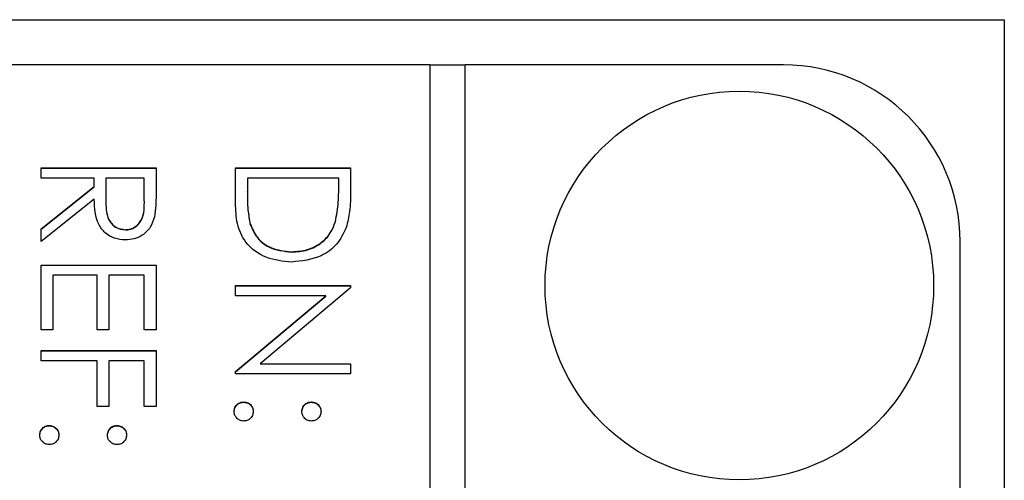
# Model space of a CAD drawing. Header units: millimetres. Extents: x 73 to 1962, y 27 to 1705.
# Tile 21 of 24: x 1831 to 1842, y 857 to 862. Entities that reach past the tile are written whole.
import ezdxf

# ---------------------------------------------------------------- set-up
doc = ezdxf.new("R2010")
doc.units = ezdxf.units.MM

msp = doc.modelspace()

# ---------------------------------------------------------------- linework, layer by layer
at = {"color": 7, "linetype": 'Continuous', "lineweight": 25}
for p, q in [((1820.851, 862.17), (1841.851, 862.17)), ((1841.851, 862.17), (1841.851, 821.17)), ((1835.351, 861.66), (1823.351, 861.66)), ((1835.351, 861.66), (1835.351, 821.686)), ((1835.751, 861.656), (1835.351, 861.656)), ((1835.751, 821.686), (1835.751, 861.66)), ((1839.351, 861.66), (1835.751, 861.66)), ((1830.951, 860.377), (1830.951, 860.494)), ((1830.951, 860.494), (1832.251, 860.494)), ((1830.951, 860.49), (1832.251, 860.49)), ((1832.251, 860.494), (1832.251, 860.234)), ((1833.151, 860.494), (1834.451, 860.494)), ((1833.151, 860.091), (1833.151, 860.494)), ((1833.151, 860.49), (1834.451, 860.49)), ((1834.451, 860.494), (1834.451, 860.231)), ((1831.551, 860.377), (1830.951, 860.377)), ((1831.551, 860.282), (1831.551, 860.377)), ((1831.684, 860.377), (1831.683, 860.139)), ((1832.118, 860.377), (1831.684, 860.377)), ((1832.118, 860.134), (1832.118, 860.377)), ((1833.284, 860.377), (1833.284, 860.228)), ((1834.318, 860.377), (1833.284, 860.377)), ((1834.318, 860.286), (1834.318, 860.377)), ((1830.951, 859.805), (1831.551, 860.282)), ((1830.951, 859.801), (1831.551, 860.279)), ((1831.551, 860.279), (1831.551, 860.282)), ((1834.318, 860.282), (1834.318, 860.286)), ((1833.284, 860.224), (1833.284, 860.228)), ((1831.551, 860.138), (1830.951, 859.661)), ((1831.683, 860.135), (1831.683, 860.131)), ((1832.118, 860.13), (1832.118, 860.134)), ((1833.317, 859.853), (1833.317, 859.857)), ((1834.281, 859.883), (1834.281, 859.887)), ((1830.951, 859.661), (1830.951, 859.805)), ((1831.904, 859.791), (1831.904, 859.794)), ((1841.351, 823.685), (1841.351, 859.661)), ((1833.785, 859.541), (1833.785, 859.544)), ((1830.951, 858.662), (1830.951, 859.394)), ((1830.951, 859.394), (1832.251, 859.394)), ((1830.951, 859.391), (1832.251, 859.391)), ((1832.251, 859.394), (1832.251, 858.662)), ((1831.084, 859.278), (1831.084, 858.662)), ((1831.584, 859.278), (1831.084, 859.278)), ((1831.584, 858.662), (1831.584, 859.278)), ((1831.718, 859.278), (1831.718, 858.662)), ((1832.118, 859.278), (1831.718, 859.278)), ((1832.118, 858.662), (1832.118, 859.278)), ((1833.151, 859.161), (1834.451, 859.161)), ((1833.151, 859.045), (1833.151, 859.161)), ((1833.151, 859.158), (1834.451, 859.158)), ((1834.451, 859.161), (1834.451, 859.137)), ((1834.172, 859.045), (1833.151, 859.045)), ((1833.151, 858.188), (1834.172, 859.045)), ((1833.151, 858.185), (1834.172, 859.041)), ((1834.451, 859.137), (1833.428, 858.278)), ((1834.172, 859.041), (1834.172, 859.045)), ((1831.084, 858.662), (1830.951, 858.662)), ((1831.718, 858.662), (1831.584, 858.662)), ((1832.251, 858.662), (1832.118, 858.662)), ((1830.951, 858.312), (1830.951, 858.428)), ((1830.951, 858.428), (1832.251, 858.428)), ((1830.951, 858.425), (1832.251, 858.425)), ((1832.251, 858.428), (1832.251, 857.795)), ((1831.584, 858.312), (1830.951, 858.312)), ((1831.584, 857.795), (1831.584, 858.312)), ((1831.718, 858.312), (1831.718, 857.795)), ((1832.118, 858.312), (1831.718, 858.312)), ((1832.118, 857.795), (1832.118, 858.312)), ((1833.428, 858.278), (1834.451, 858.278)), ((1833.428, 858.275), (1833.428, 858.278)), ((1833.428, 858.275), (1834.451, 858.275)), ((1834.451, 858.278), (1834.451, 858.162)), ((1833.151, 858.162), (1833.151, 858.188)), ((1834.451, 858.162), (1833.151, 858.162)), ((1833.243, 857.842), (1833.243, 857.845)), ((1834.009, 857.842), (1834.009, 857.845)), ((1831.718, 857.795), (1831.584, 857.795)), ((1832.251, 857.795), (1832.118, 857.795)), ((1831.043, 857.575), (1831.043, 857.579)), ((1831.809, 857.575), (1831.809, 857.579))]:
    msp.add_line(p, q, dxfattribs=at)
msp.add_circle((1838.852, 859.162), 2.199, dxfattribs=at)
msp.add_arc((1839.352, 859.66), 1.999, 0.0189, 90.0189, dxfattribs=at)
for points, knots in [([(1834.281, 859.887), (1834.294, 859.96), (1834.318, 860.093), (1834.318, 860.227), (1834.318, 860.286)], [0, 0, 0, 0, 0.559542, 1, 1, 1, 1]), ([(1834.281, 859.883), (1834.294, 859.957), (1834.318, 860.089), (1834.318, 860.223), (1834.318, 860.282)], [0, 0, 0, 0, 0.559542, 1, 1, 1, 1]), ([(1832.251, 860.234), (1832.251, 860.179), (1832.251, 860.08), (1832.239, 859.982), (1832.233, 859.939)], [0, 0, 0, 0, 0.56024, 1, 1, 1, 1]), ([(1833.284, 860.228), (1833.284, 860.158), (1833.284, 860.033), (1833.307, 859.91), (1833.317, 859.857)], [0, 0, 0, 0, 0.560426, 1, 1, 1, 1]), ([(1833.284, 860.224), (1833.284, 860.154), (1833.284, 860.029), (1833.307, 859.907), (1833.317, 859.853)], [0, 0, 0, 0, 0.560426, 1, 1, 1, 1]), ([(1834.451, 860.231), (1834.451, 860.153), (1834.451, 860.014), (1834.418, 859.879), (1834.404, 859.819)], [0, 0, 0, 0, 0.5604447, 1, 1, 1, 1]), ([(1831.903, 859.678), (1831.862, 859.681), (1831.78, 859.688), (1831.671, 859.752), (1831.562, 859.898), (1831.555, 860.039), (1831.551, 860.138)], [0, 0, 0, 0, 0.18712, 0.373979, 0.560911, 1, 1, 1, 1]), ([(1831.683, 860.139), (1831.683, 860.059), (1831.683, 859.96), (1831.747, 859.861), (1831.806, 859.809), (1831.865, 859.8), (1831.904, 859.794)], [0, 0, 0, 0, 0.4998271, 0.6254978, 0.7512079, 1, 1, 1, 1]), ([(1831.683, 860.136), (1831.683, 860.056), (1831.683, 859.956), (1831.747, 859.857), (1831.806, 859.806), (1831.865, 859.797), (1831.904, 859.791)], [0, 0, 0, 0, 0.499827, 0.625498, 0.751208, 1, 1, 1, 1]), ([(1831.904, 859.794), (1831.923, 859.796), (1831.961, 859.798), (1832.013, 859.824), (1832.057, 859.861), (1832.12, 859.957), (1832.119, 860.055), (1832.118, 860.134)], [0, 0, 0, 0, 0.125307, 0.250617, 0.375954, 0.501281, 1, 1, 1, 1]), ([(1831.904, 859.791), (1831.923, 859.792), (1831.961, 859.795), (1832.013, 859.821), (1832.057, 859.857), (1832.12, 859.953), (1832.119, 860.052), (1832.118, 860.13)], [0, 0, 0, 0, 0.1253074, 0.250617, 0.3759543, 0.5012806, 1, 1, 1, 1]), ([(1833.785, 859.428), (1833.687, 859.437), (1833.492, 859.456), (1833.26, 859.624), (1833.158, 859.861), (1833.153, 860.014), (1833.151, 860.091)], [0, 0, 0, 0, 0.280124, 0.559248, 0.778837, 1, 1, 1, 1]), ([(1832.233, 859.939), (1832.22, 859.899), (1832.193, 859.817), (1832.105, 859.731), (1832.004, 859.684), (1831.937, 859.68), (1831.903, 859.678)], [0, 0, 0, 0, 0.2797971, 0.5594998, 0.7796265, 1, 1, 1, 1]), ([(1833.317, 859.857), (1833.34, 859.805), (1833.386, 859.701), (1833.55, 859.57), (1833.696, 859.554), (1833.785, 859.544)], [0, 0, 0, 0, 0.2805364, 0.5610151, 1, 1, 1, 1]), ([(1833.317, 859.853), (1833.34, 859.801), (1833.386, 859.697), (1833.55, 859.567), (1833.696, 859.55), (1833.785, 859.541)], [0, 0, 0, 0, 0.280536, 0.561015, 1, 1, 1, 1]), ([(1833.785, 859.544), (1833.846, 859.549), (1833.967, 859.557), (1834.12, 859.638), (1834.23, 859.752), (1834.264, 859.842), (1834.281, 859.887)], [0, 0, 0, 0, 0.280178, 0.559765, 0.779797, 1, 1, 1, 1]), ([(1833.785, 859.541), (1833.846, 859.545), (1833.967, 859.553), (1834.12, 859.634), (1834.23, 859.749), (1834.264, 859.838), (1834.281, 859.883)], [0, 0, 0, 0, 0.280178, 0.559765, 0.779797, 1, 1, 1, 1]), ([(1834.404, 859.819), (1834.372, 859.753), (1834.308, 859.621), (1834.089, 859.46), (1833.9, 859.44), (1833.785, 859.428)], [0, 0, 0, 0, 0.280264, 0.560715, 1, 1, 1, 1]), ([(1833.134, 857.737), (1833.136, 857.753), (1833.14, 857.785), (1833.17, 857.82), (1833.205, 857.842), (1833.23, 857.844), (1833.243, 857.845)], [0, 0, 0, 0, 0.279581, 0.559143, 0.779575, 1, 1, 1, 1]), ([(1833.134, 857.734), (1833.136, 857.749), (1833.14, 857.781), (1833.17, 857.817), (1833.205, 857.838), (1833.23, 857.841), (1833.243, 857.842)], [0, 0, 0, 0, 0.279581, 0.559143, 0.779575, 1, 1, 1, 1]), ([(1833.243, 857.845), (1833.259, 857.844), (1833.291, 857.84), (1833.326, 857.81), (1833.348, 857.775), (1833.35, 857.75), (1833.351, 857.737)], [0, 0, 0, 0, 0.2795762, 0.5592837, 0.7795524, 1, 1, 1, 1]), ([(1833.243, 857.842), (1833.259, 857.84), (1833.291, 857.836), (1833.326, 857.807), (1833.348, 857.771), (1833.35, 857.746), (1833.351, 857.734)], [0, 0, 0, 0, 0.279576, 0.559284, 0.779552, 1, 1, 1, 1]), ([(1833.901, 857.737), (1833.903, 857.753), (1833.907, 857.785), (1833.936, 857.82), (1833.972, 857.842), (1833.997, 857.844), (1834.009, 857.845)], [0, 0, 0, 0, 0.279647, 0.559299, 0.779615, 1, 1, 1, 1]), ([(1833.901, 857.734), (1833.903, 857.75), (1833.907, 857.781), (1833.936, 857.817), (1833.972, 857.838), (1833.997, 857.841), (1834.009, 857.842)], [0, 0, 0, 0, 0.2796468, 0.5592988, 0.7796148, 1, 1, 1, 1]), ([(1834.009, 857.845), (1834.025, 857.843), (1834.057, 857.84), (1834.092, 857.81), (1834.114, 857.775), (1834.117, 857.75), (1834.118, 857.737)], [0, 0, 0, 0, 0.279585, 0.559454, 0.779697, 1, 1, 1, 1]), ([(1834.009, 857.842), (1834.025, 857.84), (1834.057, 857.836), (1834.092, 857.806), (1834.114, 857.771), (1834.117, 857.746), (1834.118, 857.734)], [0, 0, 0, 0, 0.279585, 0.559454, 0.779697, 1, 1, 1, 1]), ([(1833.243, 857.629), (1833.227, 857.631), (1833.195, 857.635), (1833.16, 857.664), (1833.138, 857.7), (1833.135, 857.725), (1833.134, 857.737)], [0, 0, 0, 0, 0.279469, 0.559358, 0.779674, 1, 1, 1, 1]), ([(1833.351, 857.737), (1833.349, 857.721), (1833.346, 857.689), (1833.316, 857.654), (1833.28, 857.632), (1833.255, 857.63), (1833.243, 857.629)], [0, 0, 0, 0, 0.279602, 0.559212, 0.779475, 1, 1, 1, 1]), ([(1834.009, 857.629), (1833.993, 857.631), (1833.961, 857.634), (1833.926, 857.664), (1833.904, 857.699), (1833.902, 857.725), (1833.901, 857.737)], [0, 0, 0, 0, 0.279517, 0.559326, 0.779544, 1, 1, 1, 1]), ([(1834.118, 857.737), (1834.116, 857.721), (1834.112, 857.689), (1834.082, 857.654), (1834.047, 857.632), (1834.022, 857.63), (1834.009, 857.629)], [0, 0, 0, 0, 0.279602, 0.559212, 0.779475, 1, 1, 1, 1]), ([(1830.934, 857.471), (1830.936, 857.487), (1830.94, 857.518), (1830.97, 857.554), (1831.005, 857.575), (1831.03, 857.578), (1831.043, 857.579)], [0, 0, 0, 0, 0.279581, 0.559143, 0.779575, 1, 1, 1, 1]), ([(1830.934, 857.467), (1830.936, 857.483), (1830.94, 857.515), (1830.97, 857.55), (1831.005, 857.572), (1831.03, 857.574), (1831.043, 857.575)], [0, 0, 0, 0, 0.279581, 0.559143, 0.779575, 1, 1, 1, 1]), ([(1831.043, 857.579), (1831.059, 857.577), (1831.091, 857.573), (1831.126, 857.544), (1831.148, 857.508), (1831.15, 857.483), (1831.151, 857.471)], [0, 0, 0, 0, 0.279576, 0.559284, 0.779552, 1, 1, 1, 1]), ([(1831.043, 857.575), (1831.059, 857.573), (1831.091, 857.57), (1831.126, 857.54), (1831.148, 857.505), (1831.15, 857.48), (1831.151, 857.467)], [0, 0, 0, 0, 0.279576, 0.559284, 0.779552, 1, 1, 1, 1]), ([(1831.701, 857.471), (1831.703, 857.487), (1831.707, 857.519), (1831.736, 857.554), (1831.772, 857.576), (1831.797, 857.578), (1831.809, 857.579)], [0, 0, 0, 0, 0.2796468, 0.5592988, 0.7796148, 1, 1, 1, 1]), ([(1831.701, 857.467), (1831.703, 857.483), (1831.707, 857.515), (1831.736, 857.55), (1831.772, 857.572), (1831.797, 857.574), (1831.809, 857.575)], [0, 0, 0, 0, 0.279647, 0.559299, 0.779615, 1, 1, 1, 1]), ([(1831.809, 857.579), (1831.825, 857.577), (1831.857, 857.573), (1831.892, 857.544), (1831.914, 857.508), (1831.917, 857.483), (1831.918, 857.471)], [0, 0, 0, 0, 0.279585, 0.559454, 0.779697, 1, 1, 1, 1]), ([(1831.809, 857.575), (1831.825, 857.573), (1831.857, 857.569), (1831.892, 857.54), (1831.914, 857.505), (1831.917, 857.48), (1831.918, 857.467)], [0, 0, 0, 0, 0.279585, 0.559454, 0.779697, 1, 1, 1, 1]), ([(1831.043, 857.362), (1831.027, 857.364), (1830.995, 857.368), (1830.96, 857.398), (1830.938, 857.433), (1830.935, 857.458), (1830.934, 857.471)], [0, 0, 0, 0, 0.279469, 0.559358, 0.779674, 1, 1, 1, 1]), ([(1831.151, 857.471), (1831.149, 857.455), (1831.146, 857.423), (1831.116, 857.388), (1831.08, 857.365), (1831.055, 857.363), (1831.043, 857.362)], [0, 0, 0, 0, 0.279602, 0.559212, 0.779475, 1, 1, 1, 1]), ([(1831.809, 857.362), (1831.793, 857.364), (1831.761, 857.368), (1831.726, 857.398), (1831.704, 857.433), (1831.702, 857.458), (1831.701, 857.471)], [0, 0, 0, 0, 0.279517, 0.559326, 0.779544, 1, 1, 1, 1]), ([(1831.918, 857.471), (1831.916, 857.455), (1831.912, 857.423), (1831.882, 857.388), (1831.847, 857.365), (1831.822, 857.363), (1831.809, 857.362)], [0, 0, 0, 0, 0.279602, 0.559212, 0.779475, 1, 1, 1, 1])]:
    msp.add_open_spline(points, degree=3, knots=knots, dxfattribs=at)

doc.saveas('drawing.dxf')
